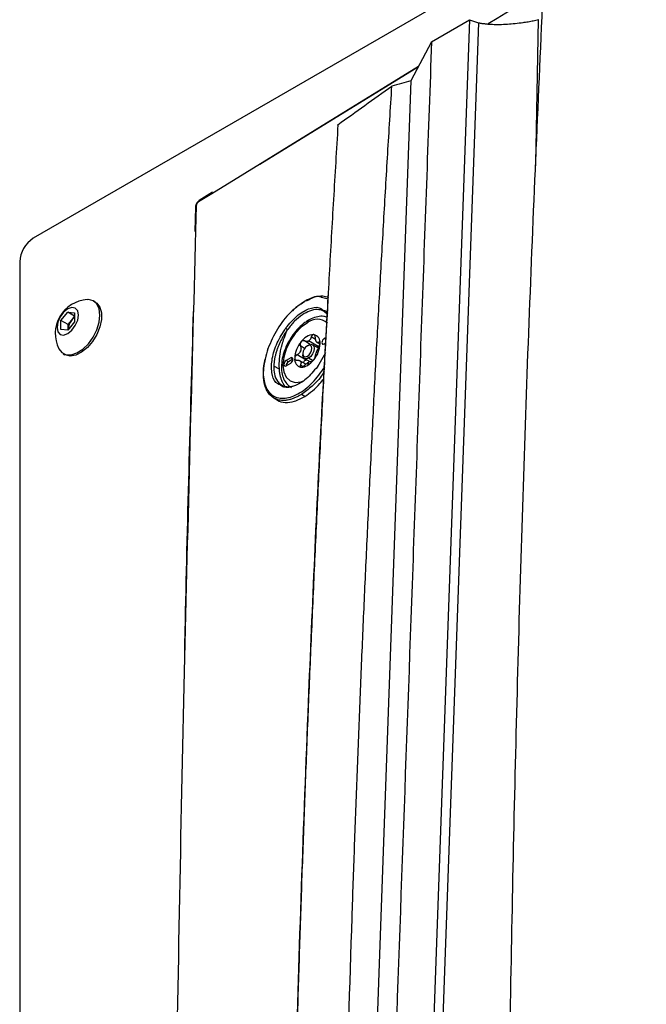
# Model space of a CAD drawing. Header units: millimetres. Extents: x 155473 to 158085, y 111018 to 114514.
# Tile 63 of 181: x 157508 to 157606, y 111802 to 111956. Entities that reach past the tile are written whole.
import ezdxf

# ---------------------------------------------------------------- set-up
doc = ezdxf.new("R2010")
doc.units = ezdxf.units.MM

msp = doc.modelspace()

# ---------------------------------------------------------------- linework, layer by layer
at = {"color": 7, "linetype": 'Continuous', "lineweight": 25}
for p, q in [((157819.71, 112100.24), (157510.17, 111921.55)), ((157578.4, 111955.72), (157570.16, 111725.82)), ((157572.46, 111952.29), (157578.4, 111955.72)), ((157578.4, 111955.72), (157579.82, 111955.25)), ((157588.76, 111932.88), (157589.2, 111955.74)), ((157579.82, 111955.25), (157571.57, 111724.87)), ((157572.46, 111952.29), (157569.23, 111946.16)), ((157570.41, 111948.4), (157538.1, 111928.52)), ((157545.59, 111933.13), (157570.42, 111948.42)), ((157538.1, 111928.52), (157536.02, 111927.23)), ((157538.19, 111928.74), (157536.12, 111927.45)), ((157535.54, 111926.42), (157535.43, 111922.6)), ((157535.67, 111926.62), (157535.57, 111922.78)), ((157508.05, 111917.88), (157508.05, 111589.06)), ((157556.31, 111912.01), (157555.27, 111912.31)), ((157519.88, 111911.57), (157519.62, 111911.73)), ((157552.49, 111911.6), (157552.62, 111911.65)), ((157514.5, 111908.67), (157515.56, 111909.99)), ((157515.56, 111909.99), (157516.63, 111909.9)), ((157516.63, 111909.38), (157515.56, 111909.99)), ((157516.14, 111908.7), (157516.63, 111909.3)), ((157516.63, 111909.9), (157516.63, 111908.48)), ((157514.5, 111907.26), (157514.5, 111908.67)), ((157515.61, 111908.04), (157514.5, 111908.67)), ((157516.63, 111908.48), (157515.56, 111907.17)), ((157515.61, 111908.04), (157516.14, 111908.7)), ((157515.61, 111907.33), (157515.61, 111908.04)), ((157515.56, 111907.17), (157514.5, 111907.26)), ((157515.61, 111907.33), (157515.61, 111907.22)), ((157515.61, 111907.22), (157515.61, 111907.33)), ((157554.32, 111905.72), (157553.65, 111906.11)), ((157555.97, 111906.03), (157555.66, 111905.85)), ((157552.61, 111904.33), (157551.95, 111904.71)), ((157553.5, 111904.96), (157552.59, 111905.49)), ((157553.04, 111904.75), (157553.22, 111904.85)), ((157554.71, 111904.62), (157553.22, 111905.49)), ((157554.78, 111904.38), (157553.84, 111904.91)), ((157554.48, 111905.32), (157554.98, 111905.03)), ((157554.8, 111904.41), (157554.71, 111904.62)), ((157555.01, 111905.18), (157554.82, 111905.29)), ((157556.01, 111905.65), (157555.66, 111905.85)), ((157555.66, 111905.04), (157555.92, 111905.19)), ((157514.87, 111903.5), (157515.13, 111903.34)), ((157552.83, 111902.51), (157551.42, 111903.33)), ((157552.33, 111903.53), (157552.33, 111903.32)), ((157553.04, 111903.12), (157553.22, 111902.81)), ((157555.86, 111903.63), (157554.6, 111901.46)), ((157548.67, 111901.06), (157547.79, 111901.57)), ((157550.43, 111902.83), (157549.72, 111902.42)), ((157550.07, 111902.22), (157549.72, 111902.42)), ((157549.72, 111901.61), (157550.43, 111902.02)), ((157550.78, 111902.63), (157550.07, 111902.22)), ((157550.78, 111902.63), (157550.43, 111902.83)), ((157552.79, 111901.86), (157551.76, 111902.46)), ((157552.3, 111901.52), (157551.95, 111901.73)), ((157552.59, 111902.75), (157553.43, 111902.27)), ((157553.22, 111902.17), (157553.04, 111901.65)), ((157553.86, 111902.44), (157553.22, 111902.81)), ((157552.63, 111896.82), (157552.11, 111897.12)), ((157547.81, 111896.56), (157548.35, 111896.25))]:
    msp.add_line(p, q, dxfattribs=at)
at = {"color": 7, "linetype": 'Continuous', "lineweight": 25, "flags": 128}
for points in [[(157569.23, 111946.16), (157564.76, 111821.33), (157563.87, 111796.36), (157562.97, 111771.4), (157562.08, 111746.43), (157561.19, 111721.47), (157560.3, 111696.5)], [(157517.24, 111909.55), (157517.12, 111910.22), (157516.75, 111910.64), (157516.21, 111910.74), (157515.56, 111910.52), (157514.92, 111910), (157514.38, 111909.27), (157514.01, 111908.43), (157513.89, 111907.61), (157514.01, 111906.94), (157514.38, 111906.52), (157514.92, 111906.42), (157515.56, 111906.64), (157516.21, 111907.16), (157516.75, 111907.89), (157517.12, 111908.73), (157517.24, 111909.55)], [(157519.88, 111911.57), (157520.11, 111911.41), (157520.59, 111910.78), (157520.84, 111909.91), (157520.84, 111908.85), (157520.59, 111907.69), (157520.11, 111906.51), (157519.45, 111905.41), (157518.63, 111904.45), (157517.74, 111903.72), (157516.83, 111903.27), (157515.96, 111903.12), (157515.22, 111903.3), (157515.13, 111903.34)], [(157520.6, 111909.55), (157520.47, 111910.53), (157520.11, 111911.28), (157519.53, 111911.77), (157518.79, 111911.95), (157518.62, 111911.94)], [(157514.18, 111904.25), (157514.63, 111903.66), (157515.3, 111903.33), (157516.12, 111903.31), (157517.01, 111903.61), (157517.92, 111904.21), (157518.79, 111905.06), (157519.53, 111906.1), (157520.11, 111907.25), (157520.47, 111908.43), (157520.6, 111909.55)], [(157553.04, 111908.35), (157552.05, 111907.63), (157551.13, 111906.65), (157550.34, 111905.5), (157549.73, 111904.23), (157549.35, 111902.94), (157549.22, 111901.73), (157549.35, 111900.66), (157549.73, 111899.81), (157550.34, 111899.25), (157551.13, 111899.01), (157552.05, 111899.1), (157552.3, 111899.18)], [(157553.04, 111904.75), (157552.77, 111904.53), (157552.54, 111904.22), (157552.39, 111903.87), (157552.33, 111903.53), (157552.39, 111903.24), (157552.54, 111903.07), (157552.77, 111903.02), (157553.04, 111903.12)], [(157553.04, 111903.12), (157553.31, 111903.34), (157553.54, 111903.65), (157553.69, 111904), (157553.75, 111904.34), (157553.69, 111904.62), (157553.54, 111904.8), (157553.31, 111904.84), (157553.04, 111904.75)], [(157553.22, 111904.85), (157553.56, 111904.97), (157553.84, 111904.91), (157554.03, 111904.69), (157554.1, 111904.34), (157554.03, 111903.91), (157553.84, 111903.47), (157553.56, 111903.08), (157553.22, 111902.81)], [(157555.66, 111905.85), (157555.52, 111905.74), (157555.41, 111905.59), (157555.33, 111905.41), (157555.3, 111905.24), (157555.33, 111905.1), (157555.41, 111905.01), (157555.52, 111904.99), (157555.66, 111905.04)], [(157546.86, 111904.27), (157546.84, 111904.27), (157546.82, 111904.26), (157546.81, 111904.25), (157546.81, 111904.24), (157546.82, 111904.22), (157546.83, 111904.2), (157546.84, 111904.19)], [(157553.22, 111902.81), (157552.88, 111902.69), (157552.59, 111902.75), (157552.4, 111902.97), (157552.33, 111903.32)], [(157549.72, 111902.42), (157549.58, 111902.31), (157549.47, 111902.16), (157549.39, 111901.98), (157549.36, 111901.81), (157549.39, 111901.67), (157549.47, 111901.58), (157549.58, 111901.56), (157549.72, 111901.61)], [(157550.43, 111902.02), (157550.56, 111902.12), (157550.68, 111902.28), (157550.75, 111902.46), (157550.78, 111902.63), (157550.75, 111902.77), (157550.68, 111902.86), (157550.56, 111902.88), (157550.43, 111902.83)]]:
    msp.add_lwpolyline(points, dxfattribs=at)
at = {"color": 7, "linetype": 'Continuous', "lineweight": 25}
for centre, radius, start, end in [((157535.78, 111926.4), 0.248, 117.6569, 174.5879), ((157536.27, 111927.25), 0.251, 125.7145, 182.651), ((157512.66, 111917.67), 4.61, 122.6055, 177.3945), ((157518.93, 111906.64), 5.32, 93.3411, 206.6643), ((157517.7, 111907.48), 1.98, 122.767, 141.9377), ((157517.91, 111907.22), 2.3, 140.2279, 177.3607), ((157554.57, 111906.45), 2.44, 49.2192, 128.684), ((157553.44, 111908.39), 0.402, 125.6283, 185.6824), ((157554.18, 111903.93), 2.56, 93.4295, 146.5651), ((157553.81, 111905.27), 1.23, 350.7481, 79.4532), ((157555.35, 111902.59), 4.3, 140.2279, 177.3607), ((157554.17, 111903.83), 1.91, 117.8394, 122.1552), ((157552.75, 111906.3), 0.943, 295.7507, 300.0426), ((157552.68, 111906.41), 1.07, 300.0373, 303.9881), ((157550.73, 111905.27), 4.3, 320.2279, 357.3607), ((157553.79, 111904.91), 0.818, 31.297, 38.9043), ((157554.81, 111905.62), 0.43, 207.8531, 222.3482), ((157555.04, 111902.76), 3.28, 157.2886, 160.3001), ((157550.37, 111904.56), 1.72, 335.9222, 341.6664), ((157551.4, 111904.91), 3.28, 337.2886, 340.3001), ((157556.06, 111903.1), 1.72, 155.9222, 161.6664), ((157550.46, 111901.59), 0.743, 121.6059, 178.3994), ((157552.28, 111902.59), 1.23, 170.7481, 259.4532), ((157552.64, 111902.76), 0.818, 211.297, 218.9043), ((157551.63, 111902.04), 0.43, 27.8531, 42.3482), ((157552.12, 111903.1), 1.72, 267.6422, 302.3493), ((157551.16, 111904.77), 3.64, 301.1059, 322.0213), ((157553.72, 111901.31), 1, 115.8812, 124.1134), ((157552.29, 111903.78), 1.85, 297.8038, 300.0094), ((157552.23, 111903.89), 1.98, 300.0087, 302.1204)]:
    msp.add_arc(centre, radius, start, end, dxfattribs=at)
for points, knots in [([(157705.03, 112026.76), (157694.05, 112020.65), (157667.38, 112005.82), (157626.09, 111981.94), (157596.16, 111963.99), (157581.31, 111955.09)], [0, 0, 0, 0, 0.260652, 0.633159, 1, 1, 1, 1]), ([(157596.5, 111709.43), (157596.34, 111709.51), (157595.88, 111709.75), (157595.33, 111710.42), (157594.7, 111711.15), (157594.06, 111711.9), (157593.32, 111712.76), (157591.21, 111715.23), (157589.15, 111717.65), (157587.21, 111719.93), (157586.62, 111720.62), (157586.04, 111721.3), (157585.44, 111722), (157584.86, 111722.69), (157584.26, 111723.96), (157583.97, 111726.08), (157584.08, 111728.98), (157584.07, 111731.81), (157584.09, 111734.65), (157584.11, 111740.25), (157584.18, 111751.53), (157584.39, 111773.65), (157584.89, 111809.31), (157585.93, 111855.44), (157587.56, 111906.8), (157589.06, 111940.78), (157589.81, 111957.78)], [0, 0, 0, 0, 0.002859, 0.0085565, 0.0135552, 0.0180801, 0.0240737, 0.0314509, 0.0695692, 0.0743666, 0.0791332, 0.0838831, 0.0886284, 0.0938304, 0.0982089, 0.1090025, 0.1198653, 0.1306402, 0.1414147, 0.15219, 0.1945206, 0.2701087, 0.4050793, 0.60325, 0.8015505, 1, 1, 1, 1]), ([(157579.82, 111955.25), (157579.91, 111955.23), (157580.07, 111955.2), (157580.33, 111955.16), (157580.59, 111955.13), (157580.86, 111955.1), (157581.13, 111955.07), (157581.41, 111955.05), (157581.69, 111955.03), (157582.25, 111955), (157583.13, 111954.99), (157584.32, 111955.04), (157585.54, 111955.14), (157586.62, 111955.28), (157587.57, 111955.42), (157588.38, 111955.57), (157588.93, 111955.68), (157589.2, 111955.74)], [0, 0, 0, 0, 0.030842, 0.061736, 0.092713, 0.123802, 0.155032, 0.186432, 0.218031, 0.249856, 0.373122, 0.500006, 0.622509, 0.749004, 0.830967, 0.914565, 1, 1, 1, 1]), ([(157572.46, 111952.29), (157571.96, 111938.35), (157571.45, 111924.27), (157570.44, 111895.94), (157569.93, 111881.68), (157568.39, 111838.76), (157567.36, 111809.97), (157565.82, 111767.08), (157565.31, 111752.84), (157564.68, 111735.16), (157564.49, 111729.87), (157564.27, 111723.71), (157564.17, 111720.96), (157564.13, 111719.97), (157564.13, 111719.75), (157564.12, 111719.64), (157564.11, 111719.33), (157564.12, 111719.16), (157564.13, 111718.84), (157564.14, 111718.7), (157564.16, 111718.42), (157564.18, 111718.29), (157564.23, 111717.92), (157564.27, 111717.7), (157564.37, 111717.28), (157564.43, 111717.08), (157564.56, 111716.7), (157564.64, 111716.52), (157564.81, 111716.16), (157564.91, 111715.98), (157565.09, 111715.72), (157565.16, 111715.63), (157565.27, 111715.49), (157565.31, 111715.45), (157565.39, 111715.36), (157565.58, 111715.13), (157566.08, 111714.53), (157566.54, 111713.98), (157568.11, 111712.12), (157569.38, 111710.61), (157571.95, 111707.55), (157573.24, 111706.02), (157575.79, 111702.98), (157577.06, 111701.47), (157578.93, 111699.25), (157579.62, 111698.43), (157580.3, 111697.62), (157580.45, 111697.44), (157580.52, 111697.36), (157580.75, 111697.12), (157580.9, 111697), (157581.37, 111696.66), (157581.68, 111696.51), (157582.35, 111696.29), (157582.7, 111696.22), (157583.44, 111696.19), (157583.84, 111696.21), (157584.5, 111696.34), (157584.74, 111696.4), (157585.23, 111696.55), (157585.5, 111696.64), (157585.95, 111696.83), (157586.11, 111696.91), (157586.46, 111697.08), (157586.64, 111697.18), (157587.28, 111697.55), (157587.72, 111697.79), (157595.05, 111702.03), (157602.24, 111706.18), (157616.99, 111714.7), (157624.56, 111719.06), (157632.12, 111723.43)], [0, 0, 0, 0, 0.125, 0.125, 0.25, 0.25, 0.5, 0.5, 0.625, 0.625, 0.65625, 0.671875, 0.679688, 0.680664, 0.680664, 0.681641, 0.681641, 0.683594, 0.683594, 0.685547, 0.685547, 0.6875, 0.6875, 0.691406, 0.691406, 0.695313, 0.695313, 0.699219, 0.699219, 0.703125, 0.703125, 0.705078, 0.705078, 0.706055, 0.706055, 0.707031, 0.710938, 0.71875, 0.71875, 0.75, 0.75, 0.78125, 0.78125, 0.8125, 0.8125, 0.828125, 0.830078, 0.830078, 0.832031, 0.832031, 0.835938, 0.835938, 0.84375, 0.84375, 0.851563, 0.851563, 0.859375, 0.859375, 0.863281, 0.863281, 0.867188, 0.867188, 0.869141, 0.869141, 0.871094, 0.871094, 0.875, 0.875, 0.9375, 0.9375, 1, 1, 1, 1]), ([(157557.56, 111687.19), (157557.57, 111688.45), (157557.58, 111691.18), (157557.61, 111695.28), (157557.64, 111699.49), (157557.69, 111704.08), (157557.75, 111710.9), (157557.85, 111719.21), (157558.04, 111733.69), (157558.41, 111755.42), (157559.09, 111785.07), (157559.85, 111810.23), (157560.48, 111828.15), (157560.88, 111838.89), (157561.3, 111849.61), (157561.75, 111860.32), (157562.23, 111871), (157562.73, 111881.68), (157563.25, 111892.33), (157563.8, 111902.97), (157564.38, 111913.59), (157564.98, 111924.19), (157565.6, 111934.78), (157566.04, 111941.83), (157566.26, 111945.35)], [0, 0, 0, 0, 0.014401, 0.03125, 0.046875, 0.0625, 0.083787, 0.125, 0.157754, 0.25, 0.37501, 0.499999, 0.541684, 0.583365, 0.625044, 0.666719, 0.708392, 0.750061, 0.791727, 0.833389, 0.875048, 0.916702, 0.958353, 1, 1, 1, 1]), ([(157557.82, 111939.31), (157557.7, 111937.36), (157557.47, 111933.48), (157557.12, 111927.64), (157556.78, 111921.8), (157556.45, 111915.95), (157556.13, 111910.1), (157555.81, 111904.24), (157555.5, 111898.39), (157555.2, 111892.52), (157554.91, 111886.65), (157554.62, 111880.78), (157554.34, 111874.9), (157554.07, 111869.02), (157553.81, 111863.14), (157553.55, 111857.25), (157553.3, 111851.36), (157553.06, 111845.46), (157552.83, 111839.56), (157552.6, 111833.65), (157552.39, 111827.74), (157552.17, 111821.83), (157551.97, 111815.91), (157551.78, 111809.99), (157551.59, 111804.06), (157551.41, 111798.13), (157551.23, 111792.2), (157551.07, 111786.26), (157550.91, 111780.32), (157550.76, 111774.37), (157550.62, 111768.42), (157550.48, 111762.47), (157550.35, 111756.51), (157550.23, 111750.55), (157550.12, 111744.58), (157550.01, 111738.61), (157549.95, 111734.63), (157549.91, 111732.64)], [0, 0, 0, 0, 0.0286306, 0.057258, 0.0858822, 0.1145032, 0.1431209, 0.1717353, 0.2003465, 0.2289543, 0.2575587, 0.2861598, 0.3147574, 0.3433515, 0.3719422, 0.4005294, 0.4291131, 0.4576931, 0.4862696, 0.5148425, 0.5434117, 0.5719773, 0.6005391, 0.6290972, 0.6576516, 0.6862021, 0.7147488, 0.7432917, 0.7718307, 0.8003659, 0.828897, 0.8574243, 0.8859475, 0.9144667, 0.9429819, 0.971493, 1, 1, 1, 1]), ([(157557.84, 111939.22), (157557.83, 111939.22), (157557.81, 111939.23), (157557.8, 111939.24), (157557.79, 111939.26), (157557.8, 111939.28), (157557.81, 111939.3), (157557.82, 111939.3), (157557.82, 111939.31)], [0, 0, 0, 0, 0.168698, 0.332627, 0.500701, 0.749928, 0.874591, 1, 1, 1, 1]), ([(157536.12, 111927.45), (157536.05, 111927.39), (157535.9, 111927.28), (157535.71, 111927.01), (157535.57, 111926.71), (157535.55, 111926.52), (157535.54, 111926.43)], [0, 0, 0, 0, 0.250885, 0.500346, 0.74985, 1, 1, 1, 1]), ([(157536.02, 111927.23), (157535.93, 111927.18), (157535.84, 111927.08), (157535.71, 111926.85), (157535.67, 111926.73), (157535.67, 111926.62)], [0, 0, 0, 0, 0.5, 0.5, 1, 1, 1, 1]), ([(157535.57, 111922.78), (157534.92, 111899.04), (157533.59, 111850.29), (157532.24, 111776.07), (157531.35, 111705.6), (157531.17, 111660.14), (157531.09, 111640.09)], [0, 0, 0, 0, 0.2538281, 0.5213142, 0.7888095, 1, 1, 1, 1]), ([(157555.27, 111912.31), (157555.16, 111912.35), (157554.47, 111912.59), (157552.7, 111911.85), (157550.38, 111910.12), (157548.21, 111907.4), (157547.31, 111905.32), (157546.86, 111904.27)], [0, 0, 0, 0, 0.042516, 0.281418, 0.520372, 0.75944, 1, 1, 1, 1]), ([(157549.93, 111732.53), (157550.3, 111752.05), (157551.06, 111791.1), (157552.99, 111844.93), (157554.78, 111885.57), (157556, 111906.8), (157556.37, 111913.06)], [0, 0, 0, 0, 0.32111, 0.642214, 0.894514, 1, 1, 1, 1]), ([(157552.91, 111911.79), (157553.29, 111911.99), (157554.18, 111912.45), (157555.37, 111912.63), (157556.04, 111912.4), (157556.32, 111912.31)], [0, 0, 0, 0, 0.299328, 0.70893, 1, 1, 1, 1]), ([(157549.68, 111907.52), (157550.24, 111908.19), (157551.37, 111909.53), (157553.25, 111910.61), (157554.74, 111910.91), (157555.33, 111910.46), (157555.53, 111910.31)], [0, 0, 0, 0, 0.284962, 0.569664, 0.8542, 1, 1, 1, 1]), ([(157550.76, 111910.23), (157550.77, 111910.24), (157551.31, 111910.85), (157551.91, 111911.23), (157552.49, 111911.6)], [0, 0, 0, 0, 0.0258337, 1, 1, 1, 1]), ([(157533.86, 111856.5), (157533.88, 111857.71), (157534.24, 111875.65), (157534.76, 111893.48), (157535.24, 111910.1)], [0, 0, 0, 0, 0.067423, 1, 1, 1, 1]), ([(157556.17, 111909.61), (157555.98, 111909.82), (157555.56, 111910.27), (157554.59, 111910.47), (157553.45, 111910.26), (157552.23, 111909.61), (157551.03, 111908.65), (157550.31, 111907.74), (157549.96, 111907.3)], [0, 0, 0, 0, 0.146987, 0.317373, 0.502463, 0.658911, 0.834356, 1, 1, 1, 1]), ([(157556.15, 111909.19), (157555.97, 111909.25), (157555.49, 111909.4), (157554.64, 111909.31), (157553.83, 111909.06), (157553.36, 111908.8), (157553.21, 111908.72)], [0, 0, 0, 0, 0.201282, 0.518181, 0.84888, 1, 1, 1, 1]), ([(157555.53, 111910.31), (157555.78, 111910.25), (157556.06, 111910.18), (157556.17, 111909.88), (157556.19, 111909.84)], [0, 0, 0, 0, 0.868081, 1, 1, 1, 1]), ([(157553.21, 111908.72), (157553.02, 111908.6), (157552.49, 111908.27), (157551.66, 111907.54), (157550.77, 111906.49), (157550.02, 111905.29), (157549.45, 111904.02), (157549.08, 111902.71), (157548.94, 111901.45), (157549.05, 111900.31), (157549.39, 111899.36), (157549.89, 111898.63), (157550.35, 111898.36), (157550.56, 111898.23)], [0, 0, 0, 0, 0.053153, 0.152473, 0.251512, 0.350302, 0.449169, 0.548442, 0.648556, 0.749865, 0.841302, 0.928442, 1, 1, 1, 1]), ([(157548.77, 111898.61), (157548.54, 111898.72), (157547.86, 111899.03), (157547.38, 111900.5), (157547.44, 111902.69), (157548.21, 111905.23), (157549.19, 111906.75), (157549.68, 111907.52)], [0, 0, 0, 0, 0.114498, 0.335927, 0.557161, 0.778246, 1, 1, 1, 1]), ([(157549.95, 111907.29), (157549.9, 111907.22), (157549.8, 111907.08), (157549.65, 111906.86), (157549.51, 111906.63), (157549.36, 111906.41), (157549.23, 111906.18), (157549.1, 111905.94), (157548.97, 111905.7), (157548.85, 111905.46), (157548.73, 111905.22), (157548.62, 111904.97), (157548.52, 111904.72), (157548.42, 111904.48), (157548.33, 111904.23), (157548.24, 111903.98), (157548.16, 111903.73), (157548.09, 111903.48), (157548.03, 111903.23), (157547.97, 111902.99), (157547.92, 111902.74), (157547.88, 111902.5), (157547.85, 111902.26), (157547.82, 111902.03), (157547.8, 111901.8), (157547.79, 111901.64), (157547.79, 111901.57)], [0, 0, 0, 0, 0.040767, 0.081444, 0.122098, 0.162793, 0.203598, 0.24463, 0.285907, 0.32733, 0.368799, 0.410217, 0.451599, 0.493029, 0.534579, 0.576321, 0.618336, 0.660634, 0.702944, 0.745123, 0.787265, 0.829441, 0.871724, 0.914191, 0.956922, 1, 1, 1, 1]), ([(157549.05, 111904.78), (157549.07, 111904.85), (157549.11, 111905), (157549.17, 111905.21), (157549.23, 111905.39), (157549.28, 111905.56), (157549.33, 111905.74), (157549.39, 111905.91), (157549.43, 111906.01), (157549.44, 111906.05)], [0, 0, 0, 0, 0.16693, 0.334033, 0.501068, 0.588909, 0.751105, 0.912576, 1, 1, 1, 1]), ([(157549.68, 111907.52), (157549.7, 111907.49), (157549.74, 111907.45), (157549.85, 111907.37), (157549.91, 111907.33), (157549.96, 111907.3)], [0, 0, 0, 0, 0.5, 0.5, 1, 1, 1, 1]), ([(157549.96, 111907.3), (157549.96, 111907.3), (157549.96, 111907.3), (157549.96, 111907.29), (157549.95, 111907.29)], [0, 0, 0, 0, 0.312412, 1, 1, 1, 1]), ([(157553.65, 111906.11), (157553.64, 111906.07), (157553.62, 111906.01), (157553.59, 111905.92), (157553.55, 111905.84), (157553.49, 111905.74), (157553.4, 111905.63), (157553.32, 111905.56), (157553.28, 111905.52)], [0, 0, 0, 0, 0.136832, 0.265737, 0.386769, 0.49999, 0.757495, 1, 1, 1, 1]), ([(157554.03, 111906.49), (157554.02, 111906.49), (157553.99, 111906.49), (157553.94, 111906.48), (157553.9, 111906.46), (157553.85, 111906.43), (157553.8, 111906.38), (157553.75, 111906.32), (157553.69, 111906.22), (157553.67, 111906.15), (157553.65, 111906.11)], [0, 0, 0, 0, 0.097875, 0.196697, 0.29658, 0.397634, 0.499966, 0.655549, 0.822147, 1, 1, 1, 1]), ([(157554.29, 111906.05), (157554.28, 111906.08), (157554.28, 111906.12), (157554.27, 111906.19), (157554.26, 111906.25), (157554.24, 111906.31), (157554.21, 111906.37), (157554.16, 111906.42), (157554.1, 111906.47), (157554.05, 111906.48), (157554.03, 111906.49)], [0, 0, 0, 0, 0.108101, 0.212121, 0.312109, 0.408115, 0.500199, 0.669962, 0.836392, 1, 1, 1, 1]), ([(157554.43, 111905.42), (157554.42, 111905.44), (157554.4, 111905.48), (157554.37, 111905.54), (157554.35, 111905.62), (157554.32, 111905.72), (157554.29, 111905.86), (157554.29, 111905.99), (157554.29, 111906.05)], [0, 0, 0, 0, 0.118955, 0.241753, 0.368585, 0.499622, 0.734116, 1, 1, 1, 1]), ([(157548.79, 111903.5), (157548.8, 111903.57), (157548.83, 111903.79), (157548.9, 111904.14), (157548.98, 111904.49), (157549.03, 111904.71), (157549.05, 111904.78)], [0, 0, 0, 0, 0.1752856, 0.5000043, 0.8251963, 1, 1, 1, 1]), ([(157552.05, 111905.34), (157552.04, 111905.32), (157552.01, 111905.29), (157551.98, 111905.23), (157551.95, 111905.16), (157551.93, 111905.09), (157551.91, 111905.01), (157551.9, 111904.91), (157551.91, 111904.8), (157551.94, 111904.74), (157551.95, 111904.71)], [0, 0, 0, 0, 0.097875, 0.196697, 0.29658, 0.397634, 0.499966, 0.655549, 0.822147, 1, 1, 1, 1]), ([(157551.95, 111904.71), (157551.97, 111904.68), (157551.99, 111904.62), (157552.02, 111904.54), (157552.03, 111904.46), (157552.05, 111904.35), (157552.05, 111904.2), (157552.02, 111904.08), (157552.01, 111904.02)], [0, 0, 0, 0, 0.1368319, 0.2657372, 0.3867688, 0.4999905, 0.7574953, 1, 1, 1, 1]), ([(157552.59, 111905.49), (157552.57, 111905.5), (157552.53, 111905.52), (157552.48, 111905.53), (157552.42, 111905.54), (157552.37, 111905.54), (157552.3, 111905.52), (157552.22, 111905.49), (157552.13, 111905.43), (157552.08, 111905.37), (157552.05, 111905.34)], [0, 0, 0, 0, 0.1081007, 0.2121214, 0.3121086, 0.4081147, 0.5001993, 0.6699623, 0.8363916, 1, 1, 1, 1]), ([(157553.16, 111905.45), (157553.13, 111905.44), (157553.09, 111905.43), (157553.02, 111905.41), (157552.94, 111905.4), (157552.84, 111905.4), (157552.72, 111905.42), (157552.63, 111905.47), (157552.59, 111905.49)], [0, 0, 0, 0, 0.118955, 0.241753, 0.368585, 0.499622, 0.734116, 1, 1, 1, 1]), ([(157554.46, 111904.56), (157554.49, 111904.56), (157554.58, 111904.56), (157554.66, 111904.6), (157554.71, 111904.62)], [0, 0, 0, 0, 0.332965, 1, 1, 1, 1]), ([(157554.82, 111905.29), (157554.8, 111905.28), (157554.77, 111905.26), (157554.73, 111905.25), (157554.69, 111905.24), (157554.63, 111905.24), (157554.56, 111905.26), (157554.52, 111905.31), (157554.49, 111905.33)], [0, 0, 0, 0, 0.1368319, 0.2657372, 0.3867688, 0.4999905, 0.7574953, 1, 1, 1, 1]), ([(157554.71, 111904.62), (157554.76, 111904.66), (157554.86, 111904.73), (157554.96, 111904.87), (157554.98, 111904.98), (157554.99, 111905.02)], [0, 0, 0, 0, 0.365236, 0.758862, 1, 1, 1, 1]), ([(157555.02, 111905.08), (157555.02, 111905.1), (157555.02, 111905.13), (157555.01, 111905.18), (157555, 111905.22), (157554.98, 111905.26), (157554.96, 111905.29), (157554.92, 111905.32), (157554.88, 111905.32), (157554.84, 111905.3), (157554.82, 111905.29)], [0, 0, 0, 0, 0.097875, 0.196697, 0.29658, 0.397634, 0.499966, 0.655549, 0.822147, 1, 1, 1, 1]), ([(157554.82, 111904.45), (157554.83, 111904.47), (157554.85, 111904.5), (157554.89, 111904.56), (157554.92, 111904.63), (157554.94, 111904.69), (157554.97, 111904.77), (157555, 111904.87), (157555.02, 111904.98), (157555.02, 111905.04), (157555.02, 111905.08)], [0, 0, 0, 0, 0.108101, 0.212121, 0.312109, 0.408115, 0.500199, 0.669962, 0.836392, 1, 1, 1, 1]), ([(157546.86, 111904.27), (157546.57, 111903.23), (157545.99, 111901.15), (157546.27, 111898.56), (157547.38, 111896.86), (157549.23, 111896.31), (157551.5, 111897.01), (157553.86, 111898.78), (157555.14, 111900.55), (157555.75, 111901.41)], [0, 0, 0, 0, 0.144517, 0.288879, 0.433173, 0.577497, 0.721897, 0.866311, 1, 1, 1, 1]), ([(157547.92, 111896.5), (157547.59, 111896.74), (157546.92, 111897.22), (157546.32, 111898.52), (157546.1, 111900.17), (157546.2, 111901.76), (157546.5, 111902.79), (157546.6, 111903.12)], [0, 0, 0, 0, 0.22238, 0.444786, 0.66765, 0.890582, 1, 1, 1, 1]), ([(157548.7, 111902.86), (157548.71, 111902.91), (157548.72, 111903.02), (157548.74, 111903.16), (157548.76, 111903.32), (157548.78, 111903.43), (157548.79, 111903.5)], [0, 0, 0, 0, 0.249475, 0.500006, 0.68028, 1, 1, 1, 1]), ([(157551.42, 111903.33), (157551.4, 111903.32), (157551.36, 111903.29), (157551.3, 111903.25), (157551.25, 111903.2), (157551.2, 111903.15), (157551.15, 111903.08), (157551.1, 111902.99), (157551.07, 111902.89), (157551.06, 111902.82), (157551.06, 111902.79)], [0, 0, 0, 0, 0.108101, 0.212121, 0.312109, 0.408115, 0.500199, 0.669962, 0.836392, 1, 1, 1, 1]), ([(157551.94, 111903.86), (157551.93, 111903.84), (157551.9, 111903.78), (157551.85, 111903.7), (157551.79, 111903.63), (157551.71, 111903.53), (157551.58, 111903.43), (157551.48, 111903.36), (157551.42, 111903.33)], [0, 0, 0, 0, 0.118955, 0.241753, 0.368585, 0.499622, 0.734116, 1, 1, 1, 1]), ([(157554.03, 111902.53), (157554.05, 111902.54), (157554.07, 111902.58), (157554.11, 111902.64), (157554.15, 111902.7), (157554.18, 111902.76), (157554.22, 111902.83), (157554.25, 111902.91), (157554.28, 111903), (157554.28, 111903.05), (157554.29, 111903.07)], [0, 0, 0, 0, 0.097875, 0.196697, 0.29658, 0.397634, 0.499966, 0.655549, 0.822147, 1, 1, 1, 1]), ([(157554.29, 111903.07), (157554.29, 111903.09), (157554.29, 111903.13), (157554.3, 111903.19), (157554.31, 111903.26), (157554.33, 111903.35), (157554.37, 111903.47), (157554.41, 111903.59), (157554.43, 111903.64)], [0, 0, 0, 0, 0.136832, 0.265737, 0.386769, 0.49999, 0.757495, 1, 1, 1, 1]), ([(157554.49, 111903.8), (157554.5, 111903.83), (157554.53, 111903.89), (157554.56, 111903.97), (157554.6, 111904.06), (157554.66, 111904.17), (157554.73, 111904.31), (157554.79, 111904.4), (157554.82, 111904.45)], [0, 0, 0, 0, 0.1189549, 0.2417532, 0.3685848, 0.499622, 0.7341163, 1, 1, 1, 1]), ([(157547.79, 111901.57), (157547.8, 111901.14), (157547.84, 111900.22), (157548.2, 111899.4), (157548.61, 111898.88), (157548.86, 111898.72), (157549.01, 111898.62)], [0, 0, 0, 0, 0.318158, 0.682951, 0.807952, 1, 1, 1, 1]), ([(157548.67, 111901.06), (157548.66, 111901.11), (157548.66, 111901.21), (157548.65, 111901.4), (157548.64, 111901.67), (157548.64, 111901.96), (157548.65, 111902.16), (157548.66, 111902.24)], [0, 0, 0, 0, 0.116487, 0.283339, 0.499962, 0.806707, 1, 1, 1, 1]), ([(157548.66, 111902.24), (157548.66, 111902.31), (157548.67, 111902.44), (157548.68, 111902.65), (157548.7, 111902.79), (157548.7, 111902.86)], [0, 0, 0, 0, 0.33295, 0.666162, 1, 1, 1, 1]), ([(157554.6, 111901.46), (157554.04, 111900.78), (157552.91, 111899.43), (157551.02, 111898.34), (157549.54, 111898.04), (157548.96, 111898.47), (157548.77, 111898.61)], [0, 0, 0, 0, 0.287236, 0.574252, 0.86106, 1, 1, 1, 1]), ([(157551.06, 111902.79), (157551.06, 111902.77), (157551.06, 111902.73), (157551.08, 111902.68), (157551.1, 111902.63), (157551.13, 111902.59), (157551.17, 111902.55), (157551.23, 111902.51), (157551.32, 111902.49), (157551.39, 111902.49), (157551.42, 111902.49)], [0, 0, 0, 0, 0.097875, 0.196697, 0.29658, 0.397634, 0.499966, 0.655549, 0.822147, 1, 1, 1, 1]), ([(157551.42, 111902.49), (157551.45, 111902.49), (157551.51, 111902.49), (157551.59, 111902.49), (157551.66, 111902.48), (157551.75, 111902.45), (157551.85, 111902.41), (157551.92, 111902.36), (157551.94, 111902.33)], [0, 0, 0, 0, 0.136832, 0.265737, 0.386769, 0.49999, 0.757495, 1, 1, 1, 1]), ([(157551.95, 111901.73), (157551.95, 111901.71), (157551.93, 111901.67), (157551.91, 111901.62), (157551.91, 111901.57), (157551.9, 111901.53), (157551.91, 111901.48), (157551.94, 111901.43), (157551.98, 111901.39), (157552.03, 111901.39), (157552.05, 111901.38)], [0, 0, 0, 0, 0.108101, 0.212121, 0.312109, 0.408115, 0.500199, 0.669962, 0.836392, 1, 1, 1, 1]), ([(157552.01, 111902.24), (157552.01, 111902.23), (157552.03, 111902.19), (157552.04, 111902.13), (157552.05, 111902.07), (157552.04, 111901.99), (157552.02, 111901.87), (157551.98, 111901.78), (157551.95, 111901.73)], [0, 0, 0, 0, 0.118955, 0.241753, 0.368585, 0.499622, 0.734116, 1, 1, 1, 1]), ([(157552.05, 111901.38), (157552.07, 111901.38), (157552.1, 111901.38), (157552.14, 111901.39), (157552.2, 111901.4), (157552.23, 111901.42), (157552.25, 111901.43)], [0, 0, 0, 0, 0.246914, 0.495698, 0.746635, 1, 1, 1, 1]), ([(157552.25, 111901.43), (157552.27, 111901.43), (157552.31, 111901.45), (157552.36, 111901.48), (157552.42, 111901.52), (157552.48, 111901.57), (157552.53, 111901.62), (157552.57, 111901.65), (157552.59, 111901.67)], [0, 0, 0, 0, 0.1517181, 0.3092707, 0.4727754, 0.6423374, 0.8180507, 1, 1, 1, 1]), ([(157552.42, 111902.08), (157552.42, 111902.11), (157552.43, 111902.19), (157552.52, 111902.31), (157552.66, 111902.44), (157552.77, 111902.49), (157552.83, 111902.51)], [0, 0, 0, 0, 0.158047, 0.442681, 0.703837, 1, 1, 1, 1]), ([(157552.59, 111901.67), (157552.61, 111901.7), (157552.66, 111901.74), (157552.73, 111901.81), (157552.8, 111901.87), (157552.89, 111901.95), (157553.01, 111902.05), (157553.11, 111902.11), (157553.16, 111902.14)], [0, 0, 0, 0, 0.1368319, 0.2657372, 0.3867688, 0.4999905, 0.7574953, 1, 1, 1, 1]), ([(157553.28, 111902.21), (157553.3, 111902.22), (157553.34, 111902.24), (157553.4, 111902.27), (157553.45, 111902.29), (157553.52, 111902.3), (157553.59, 111902.31), (157553.63, 111902.3), (157553.65, 111902.29)], [0, 0, 0, 0, 0.118955, 0.241753, 0.368585, 0.499622, 0.734116, 1, 1, 1, 1]), ([(157553.65, 111902.29), (157553.66, 111902.28), (157553.68, 111902.28), (157553.71, 111902.28), (157553.74, 111902.29), (157553.78, 111902.3), (157553.82, 111902.32), (157553.84, 111902.34), (157553.86, 111902.35)], [0, 0, 0, 0, 0.181949, 0.357663, 0.527225, 0.690729, 0.848282, 1, 1, 1, 1]), ([(157553.86, 111902.35), (157553.87, 111902.36), (157553.9, 111902.39), (157553.94, 111902.43), (157553.99, 111902.47), (157554.02, 111902.51), (157554.03, 111902.53)], [0, 0, 0, 0, 0.253365, 0.504302, 0.753086, 1, 1, 1, 1]), ([(157554.68, 111901.46), (157554.64, 111901.49), (157554.6, 111901.5), (157554.57, 111901.5), (157554.58, 111901.48), (157554.6, 111901.46)], [0, 0, 0, 0, 0.5, 0.5, 1, 1, 1, 1]), ([(157548.82, 111900.01), (157548.81, 111900.05), (157548.79, 111900.14), (157548.75, 111900.31), (157548.72, 111900.53), (157548.69, 111900.79), (157548.67, 111900.97), (157548.67, 111901.05)], [0, 0, 0, 0, 0.123531, 0.2878307, 0.4930257, 0.7919026, 1, 1, 1, 1]), ([(157549.11, 111899.12), (157549.1, 111899.15), (157549.07, 111899.21), (157549.02, 111899.35), (157548.95, 111899.53), (157548.89, 111899.74), (157548.84, 111899.9), (157548.82, 111899.98), (157548.82, 111900.01)], [0, 0, 0, 0, 0.085004, 0.249035, 0.498179, 0.748296, 0.913901, 1, 1, 1, 1]), ([(157555.68, 111900.68), (157555.58, 111900.52), (157555.04, 111899.66), (157553.81, 111898.36), (157552.67, 111897.53), (157552.11, 111897.12)], [0, 0, 0, 0, 0.099943, 0.550315, 1, 1, 1, 1]), ([(157552.11, 111897.12), (157552.05, 111897.09), (157551.9, 111897), (157551.62, 111896.84), (157551.25, 111896.66), (157550.79, 111896.46), (157550.24, 111896.29), (157549.61, 111896.18), (157548.94, 111896.18), (157548.24, 111896.33), (157547.55, 111896.68), (157547.09, 111897.14), (157546.81, 111897.57), (157546.66, 111897.84), (157546.53, 111898.14), (157546.42, 111898.45), (157546.36, 111898.67), (157546.33, 111898.77)], [0, 0, 0, 0, 0.022113, 0.056675, 0.103592, 0.16281, 0.234387, 0.318563, 0.415261, 0.524258, 0.645444, 0.779365, 0.82496, 0.869786, 0.913819, 0.957209, 1, 1, 1, 1]), ([(157549.01, 111898.62), (157549.04, 111898.6), (157549.23, 111898.45), (157549.54, 111898.39), (157549.87, 111898.34), (157550.35, 111898.32), (157550.8, 111898.45), (157551.21, 111898.56)], [0, 0, 0, 0, 0.037795, 0.352305, 0.450584, 0.508844, 1, 1, 1, 1]), ([(157549.52, 111898.45), (157549.5, 111898.48), (157549.45, 111898.53), (157549.38, 111898.63), (157549.28, 111898.78), (157549.19, 111898.94), (157549.13, 111899.07), (157549.11, 111899.12)], [0, 0, 0, 0, 0.124993, 0.291659, 0.499893, 0.796864, 1, 1, 1, 1]), ([(157552.63, 111896.82), (157553.04, 111897.1), (157553.84, 111897.66), (157554.86, 111898.62), (157555.41, 111899.32), (157555.61, 111899.58)], [0, 0, 0, 0, 0.392574, 0.783443, 1, 1, 1, 1]), ([(157548.35, 111896.25), (157548.35, 111896.25), (157548.67, 111895.95), (157549.58, 111895.84), (157551.02, 111895.96), (157552.1, 111896.53), (157552.63, 111896.82)], [0, 0, 0, 0, 0.000198, 0.333082, 0.666335, 1, 1, 1, 1])]:
    msp.add_open_spline(points, degree=3, knots=knots, dxfattribs=at)
for points in [[(157569.23, 111946.16), (157568.25, 111945.89), (157567.25, 111945.62), (157566.26, 111945.35)], [(157557.82, 111939.31), (157560.61, 111941.33), (157563.42, 111943.34), (157566.26, 111945.35)], [(157549.44, 111906.05), (157549.58, 111906.46), (157549.75, 111906.86), (157549.93, 111907.24)], [(157549.93, 111907.24), (157549.94, 111907.26), (157549.95, 111907.27), (157549.95, 111907.29)], [(157548.67, 111901.05), (157548.67, 111901.05), (157548.67, 111901.06), (157548.67, 111901.06)]]:
    msp.add_open_spline(points, degree=3, dxfattribs=at)

doc.saveas('drawing.dxf')
